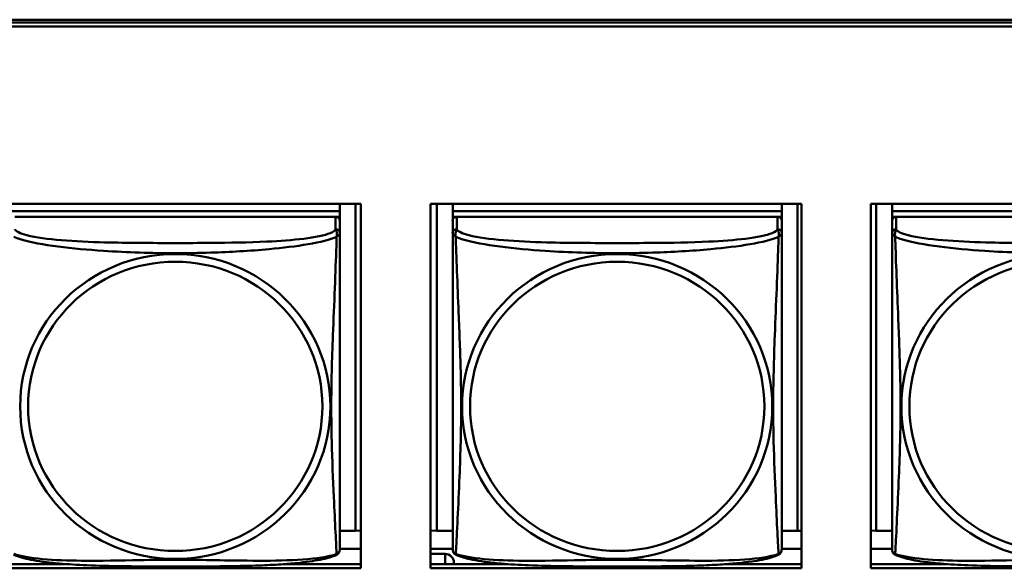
# Model space of a CAD drawing. Header units: inches. Extents: x 0.8 to 72.9, y -7.8 to 49.3.
# Tile 111 of 256: x 36.7 to 38.2, y 20.7 to 21.5. Entities that reach past the tile are written whole.
import ezdxf

# ---------------------------------------------------------------- set-up
doc = ezdxf.new("R2010")
doc.units = ezdxf.units.IN
doc.header["$MEASUREMENT"] = 0
doc.layers.add('Visible Edges(ROSSANSI)', color=7, linetype='Continuous', lineweight=50)
doc.layers.add('Visible Tangent Edges(ROSSANSI)', color=7, linetype='Continuous', lineweight=50)

msp = doc.modelspace()

# ---------------------------------------------------------------- linework, layer by layer
at = {"layer": 'Visible Edges(ROSSANSI)'}
for p, q in [((35.8647, 21.5222), (53.2398, 21.5222)), ((35.8648, 21.5184), (53.2399, 21.5184)), ((53.2399, 21.5123), (35.8648, 21.5123)), ((36.7061, 21.2579), (37.2385, 21.2579)), ((37.2083, 21.2477), (36.7358, 21.2477)), ((36.7358, 21.2477), (37.2083, 21.2477)), ((37.2083, 21.2579), (37.2083, 21.2477)), ((37.2083, 21.2477), (37.2083, 21.2394)), ((37.2083, 21.2477), (37.2083, 21.2477)), ((37.2309, 21.2579), (37.2309, 20.7889)), ((37.2385, 21.2579), (37.2385, 20.7352)), ((37.3385, 21.2579), (37.8709, 21.2579)), ((37.3385, 20.7352), (37.3385, 21.2579)), ((37.3476, 20.7889), (37.3476, 21.2579)), ((37.3703, 21.2579), (37.3703, 21.2477)), ((37.3703, 21.2336), (37.3703, 21.2579)), ((37.8427, 21.2476), (37.3703, 21.2477)), ((37.3703, 21.2477), (37.3703, 21.2394)), ((37.3703, 21.2477), (37.3703, 21.2477)), ((37.3703, 21.2477), (37.8427, 21.2477)), ((37.8427, 21.2579), (37.8427, 21.2477)), ((37.8427, 21.2477), (37.8427, 21.2476)), ((37.8427, 21.2476), (37.8427, 21.2394)), ((37.8653, 21.2579), (37.8653, 20.7889)), ((37.8709, 21.2579), (37.8709, 20.7352)), ((37.9708, 21.2579), (38.5033, 21.2579)), ((37.9708, 20.7352), (37.9708, 21.2579)), ((37.9784, 20.7889), (37.9784, 21.2579)), ((38.0011, 21.2579), (38.0011, 21.2476)), ((38.0011, 21.2336), (38.0011, 21.2579)), ((38.4735, 21.2476), (38.0011, 21.2476)), ((38.0011, 21.2476), (38.0011, 21.2394)), ((38.0011, 21.2476), (38.0011, 21.2476)), ((38.0011, 21.2476), (38.4735, 21.2476)), ((37.2023, 21.2394), (36.7417, 21.2395)), ((37.2024, 21.2394), (37.2083, 21.2394)), ((37.2083, 21.2394), (37.2083, 21.2337)), ((37.2083, 21.216), (37.2083, 21.2336)), ((37.3703, 21.2337), (37.3703, 21.2394)), ((37.3703, 21.2394), (37.3761, 21.2394)), ((37.3703, 21.2336), (37.3703, 20.7814)), ((37.8368, 21.2394), (37.3762, 21.2394)), ((37.8369, 21.2394), (37.8427, 21.2394)), ((37.8427, 21.2394), (37.8427, 21.2337)), ((37.8427, 21.2159), (37.8427, 21.2336)), ((38.0011, 21.2337), (38.0011, 21.2394)), ((38.0011, 21.2394), (38.0069, 21.2394)), ((38.0011, 21.2336), (38.0011, 20.7814)), ((38.4676, 21.2394), (38.007, 21.2394)), ((37.2083, 21.216), (37.2083, 21.216)), ((37.8427, 21.2159), (37.8427, 21.2159)), ((37.3703, 20.8111), (37.3703, 20.7838)), ((38.0011, 20.8111), (38.0011, 20.7838)), ((37.2309, 20.7889), (37.2082, 20.7889)), ((37.2309, 20.7889), (37.2385, 20.7892)), ((37.3476, 20.7889), (37.3385, 20.7893)), ((37.3703, 20.7889), (37.3476, 20.7889)), ((37.3703, 20.7838), (37.3703, 20.7814)), ((37.3703, 20.7637), (37.3703, 20.7814)), ((37.8653, 20.7889), (37.8427, 20.7889)), ((37.8653, 20.7889), (37.8709, 20.7891)), ((37.9784, 20.7889), (37.9708, 20.7892)), ((38.0011, 20.7889), (37.9784, 20.7889)), ((38.0011, 20.7838), (38.0011, 20.7814)), ((38.0011, 20.7637), (38.0011, 20.7814)), ((37.2385, 20.7632), (37.2082, 20.7632)), ((37.3703, 20.7632), (37.3385, 20.7632)), ((37.3385, 20.7557), (37.3595, 20.7557)), ((37.3703, 20.7637), (37.3703, 20.7637)), ((37.8709, 20.7632), (37.8427, 20.7632)), ((38.0011, 20.7632), (37.9708, 20.7632)), ((38.0011, 20.7637), (38.0011, 20.7637)), ((36.7061, 20.7412), (36.8146, 20.7412)), ((37.1295, 20.7412), (37.2385, 20.7412)), ((37.3385, 20.7412), (37.4489, 20.7412)), ((37.372, 20.7412), (37.372, 20.7434)), ((37.7641, 20.7412), (37.8709, 20.7412)), ((37.9708, 20.7412), (38.0795, 20.7412)), ((37.2385, 20.7352), (36.7061, 20.7352)), ((37.8709, 20.7352), (37.3385, 20.7352)), ((38.5033, 20.7352), (37.9708, 20.7352))]:
    msp.add_line(p, q, dxfattribs=at)
for centre, major_axis, start_param, end_param in [((37.2023, 21.2336), (0.00591, 0), 6.283162, 7.853958), ((37.3762, 21.2336), (-0.00591, 0), 4.712366, 6.283162), ((37.8368, 21.2336), (0.00591, 0), 6.283162, 7.853958), ((38.007, 21.2336), (-0.00591, 0), 4.712366, 6.283162), ((37.3595, 20.7434), (0.0125, 0), 6.283162, 7.853958)]:
    msp.add_ellipse(centre, major_axis=major_axis, ratio=0.981793, start_param=start_param, end_param=end_param, dxfattribs=at)
for points, knots in [([(37.2083, 21.216), (37.2083, 21.2139), (37.2083, 21.2104), (37.2083, 21.2011), (37.2083, 21.1951), (37.2083, 21.1802), (37.2083, 21.1712), (37.2083, 21.1556), (37.2083, 21.1492), (37.2083, 21.1349), (37.2082, 21.1271), (37.2082, 21.1089), (37.2082, 21.0986), (37.2082, 21.0736), (37.2082, 21.059), (37.2082, 21.0264), (37.2082, 21.0085), (37.2082, 20.9727), (37.2082, 20.9549), (37.2082, 20.9193), (37.2082, 20.9017), (37.2082, 20.8755), (37.2082, 20.8668), (37.2082, 20.8439), (37.2082, 20.8299), (37.2082, 20.8094), (37.2082, 20.802), (37.2082, 20.7903), (37.2082, 20.7856), (37.2082, 20.778), (37.2082, 20.7749), (37.2082, 20.77), (37.2082, 20.768), (37.2082, 20.7654), (37.2082, 20.7645), (37.2082, 20.7636), (37.2082, 20.7634), (37.2082, 20.7632), (37.2082, 20.7631), (37.2082, 20.763), (37.2082, 20.763), (37.2082, 20.763), (37.2082, 20.763), (37.2082, 20.763), (37.2082, 20.763), (37.2082, 20.763), (37.2082, 20.763), (37.2082, 20.763), (37.2082, 20.763), (37.2082, 20.7629), (37.2082, 20.7629), (37.2082, 20.7629), (37.2082, 20.7629), (37.2082, 20.7629), (37.2082, 20.7629), (37.2082, 20.7628), (37.2082, 20.7628), (37.2082, 20.7627), (37.209, 20.7667), (37.2081, 20.7608)], [-1.737343, -1.737343, -1.737343, -1.737343, -1.672944, -1.672944, -1.604422, -1.604422, -1.52499, -1.52499, -1.474054, -1.474054, -1.413069, -1.413069, -1.334757, -1.334757, -1.223483, -1.223483, -1.085035, -1.085035, -0.946588, -0.946588, -0.80814, -0.80814, -0.738916, -0.738916, -0.621545, -0.621545, -0.551982, -0.551982, -0.498632, -0.498632, -0.453561, -0.453561, -0.41439, -0.41439, -0.383629, -0.383629, -0.368248, -0.368248, -0.360558, -0.360558, -0.356713, -0.356713, -0.35479, -0.35479, -0.353829, -0.353829, -0.353348, -0.353348, -0.353108, -0.353108, -0.353059, -0.353059, -0.352994, -0.352994, -0.352945, -0.352945, -0.352913, -0.352913, -0.352868, -0.352868, -0.352868, -0.352868]), ([(37.8427, 21.2159), (37.8427, 21.2139), (37.8427, 21.2104), (37.8427, 21.2011), (37.8427, 21.195), (37.8427, 21.1802), (37.8427, 21.1712), (37.8427, 21.1555), (37.8427, 21.1492), (37.8427, 21.1349), (37.8427, 21.127), (37.8427, 21.1089), (37.8427, 21.0986), (37.8427, 21.0736), (37.8427, 21.0589), (37.8427, 21.0264), (37.8427, 21.0085), (37.8427, 20.9727), (37.8427, 20.9549), (37.8427, 20.9193), (37.8427, 20.9016), (37.8427, 20.8755), (37.8427, 20.8668), (37.8427, 20.8439), (37.8427, 20.8299), (37.8427, 20.8094), (37.8427, 20.802), (37.8427, 20.7903), (37.8427, 20.7856), (37.8427, 20.778), (37.8427, 20.7749), (37.8427, 20.7699), (37.8427, 20.768), (37.8427, 20.7654), (37.8427, 20.7645), (37.8427, 20.7636), (37.8427, 20.7634), (37.8427, 20.7631), (37.8427, 20.7631), (37.8427, 20.763), (37.8427, 20.763), (37.8427, 20.763), (37.8427, 20.763), (37.8427, 20.763), (37.8427, 20.763), (37.8427, 20.763), (37.8427, 20.763), (37.8427, 20.763), (37.8427, 20.763), (37.8427, 20.7629), (37.8427, 20.7629), (37.8427, 20.7629), (37.8427, 20.7629), (37.8427, 20.7629), (37.8427, 20.7629), (37.8427, 20.7628), (37.8427, 20.7628), (37.8427, 20.7627), (37.8435, 20.7667), (37.8425, 20.7608)], [-1.737343, -1.737343, -1.737343, -1.737343, -1.672944, -1.672944, -1.604422, -1.604422, -1.52499, -1.52499, -1.474054, -1.474054, -1.413069, -1.413069, -1.334757, -1.334757, -1.223483, -1.223483, -1.085035, -1.085035, -0.946588, -0.946588, -0.80814, -0.80814, -0.738916, -0.738916, -0.621545, -0.621545, -0.551982, -0.551982, -0.498632, -0.498632, -0.453561, -0.453561, -0.41439, -0.41439, -0.383629, -0.383629, -0.368248, -0.368248, -0.360558, -0.360558, -0.356713, -0.356713, -0.35479, -0.35479, -0.353829, -0.353829, -0.353348, -0.353348, -0.353108, -0.353108, -0.353059, -0.353059, -0.352994, -0.352994, -0.352945, -0.352945, -0.352913, -0.352913, -0.352868, -0.352868, -0.352868, -0.352868]), ([(37.2041, 20.7549), (37.2007, 20.7531), (37.1972, 20.7518), (37.1892, 20.7494), (37.1847, 20.7484), (37.1752, 20.7465), (37.1702, 20.7457), (37.1591, 20.7441), (37.1529, 20.7433), (37.139, 20.742), (37.1312, 20.7413), (37.1134, 20.7401), (37.1032, 20.7396), (37.0783, 20.7387), (37.0635, 20.7384), (37.0319, 20.7379), (37.0148, 20.7378), (36.9808, 20.7377), (36.9638, 20.7377), (36.9298, 20.7378), (36.9128, 20.7379), (36.8788, 20.7384), (36.8617, 20.7388), (36.8314, 20.7401), (36.8183, 20.7409), (36.7973, 20.7427), (36.7893, 20.7435), (36.7756, 20.7454), (36.7699, 20.7463), (36.7599, 20.7483), (36.7554, 20.7493), (36.7472, 20.7517), (36.7435, 20.7531), (36.74, 20.7549)], [-1.678204, -1.678204, -1.678204, -1.678204, -1.629816, -1.629816, -1.580861, -1.580861, -1.532582, -1.532582, -1.479316, -1.479316, -1.416961, -1.416961, -1.337798, -1.337798, -1.226353, -1.226353, -1.09702, -1.09702, -0.967687, -0.967687, -0.838354, -0.838354, -0.709021, -0.709021, -0.60577, -0.60577, -0.53827, -0.53827, -0.483941, -0.483941, -0.435529, -0.435529, -0.384876, -0.384876, -0.384876, -0.384876]), ([(37.2041, 20.7549), (37.2046, 20.7552), (37.2051, 20.7556), (37.206, 20.7564), (37.2064, 20.7568), (37.207, 20.7577), (37.2073, 20.7582), (37.2076, 20.759), (37.2077, 20.7594), (37.2079, 20.7602), (37.208, 20.7605), (37.2081, 20.7608)], [0.0227374, 0.0227374, 0.0227374, 0.0227374, 0.02954725, 0.02954725, 0.03635709, 0.03635709, 0.04316693, 0.04316693, 0.04997677, 0.04997677, 0.05678661, 0.05678661, 0.05678661, 0.05678661]), ([(37.3703, 20.7637), (37.3703, 20.7636), (37.3703, 20.7635), (37.3703, 20.7634), (37.3703, 20.7633), (37.3703, 20.7632), (37.3703, 20.7631), (37.3703, 20.7631), (37.3703, 20.763), (37.3703, 20.763), (37.3703, 20.763), (37.3703, 20.763), (37.3703, 20.763), (37.3703, 20.763), (37.3703, 20.763), (37.3703, 20.763), (37.3703, 20.763), (37.3703, 20.763), (37.3703, 20.763), (37.3703, 20.7629), (37.3703, 20.7629), (37.3703, 20.7629), (37.3703, 20.7629), (37.3703, 20.7629), (37.3703, 20.7629), (37.3703, 20.7628), (37.3703, 20.7628), (37.3703, 20.7626), (37.3696, 20.7658), (37.3704, 20.7608)], [-1.737338, -1.737338, -1.737338, -1.737338, -1.7319152, -1.7319152, -1.7264924, -1.7264924, -1.72106959, -1.72106959, -1.71564679, -1.71564679, -1.71293539, -1.71293539, -1.71157969, -1.71157969, -1.71090184, -1.71090184, -1.71056291, -1.71056291, -1.71045007, -1.71045007, -1.71040727, -1.71040727, -1.71034618, -1.71034618, -1.71029647, -1.71029647, -1.71026337, -1.71026337, -1.71022399, -1.71022399, -1.71022399, -1.71022399]), ([(37.3744, 20.7549), (37.3739, 20.7552), (37.3734, 20.7556), (37.3725, 20.7564), (37.3721, 20.7568), (37.3715, 20.7577), (37.3712, 20.7582), (37.3709, 20.759), (37.3707, 20.7594), (37.3705, 20.7601), (37.3705, 20.7605), (37.3704, 20.7608)], [0.02273801, 0.02273801, 0.02273801, 0.02273801, 0.02955005, 0.02955005, 0.03636208, 0.03636208, 0.04317412, 0.04317412, 0.04998616, 0.04998616, 0.05679819, 0.05679819, 0.05679819, 0.05679819]), ([(37.8385, 20.7549), (37.8351, 20.7531), (37.8316, 20.7518), (37.8236, 20.7494), (37.8192, 20.7484), (37.8097, 20.7465), (37.8047, 20.7456), (37.7935, 20.7441), (37.7873, 20.7433), (37.7734, 20.7419), (37.7657, 20.7413), (37.7479, 20.7401), (37.7376, 20.7396), (37.7127, 20.7387), (37.698, 20.7383), (37.6663, 20.7379), (37.6493, 20.7378), (37.6153, 20.7377), (37.5983, 20.7377), (37.5643, 20.7378), (37.5473, 20.7379), (37.5132, 20.7384), (37.4961, 20.7388), (37.4659, 20.7401), (37.4527, 20.7408), (37.4318, 20.7427), (37.4237, 20.7435), (37.4101, 20.7454), (37.4044, 20.7463), (37.3943, 20.7483), (37.3899, 20.7493), (37.3817, 20.7517), (37.378, 20.753), (37.3744, 20.7549)], [-1.678204, -1.678204, -1.678204, -1.678204, -1.629816, -1.629816, -1.580861, -1.580861, -1.532582, -1.532582, -1.479316, -1.479316, -1.416961, -1.416961, -1.337798, -1.337798, -1.226353, -1.226353, -1.09702, -1.09702, -0.967687, -0.967687, -0.838354, -0.838354, -0.709021, -0.709021, -0.60577, -0.60577, -0.53827, -0.53827, -0.483941, -0.483941, -0.435529, -0.435529, -0.384876, -0.384876, -0.384876, -0.384876]), ([(37.8385, 20.7549), (37.8391, 20.7552), (37.8396, 20.7556), (37.8405, 20.7564), (37.8409, 20.7568), (37.8415, 20.7577), (37.8417, 20.7582), (37.8421, 20.759), (37.8422, 20.7594), (37.8424, 20.7601), (37.8425, 20.7605), (37.8425, 20.7608)], [0.0227374, 0.0227374, 0.0227374, 0.0227374, 0.02954725, 0.02954725, 0.03635709, 0.03635709, 0.04316693, 0.04316693, 0.04997677, 0.04997677, 0.05678661, 0.05678661, 0.05678661, 0.05678661]), ([(38.0011, 20.7637), (38.0011, 20.7636), (38.0011, 20.7635), (38.0011, 20.7634), (38.0011, 20.7633), (38.0011, 20.7632), (38.0011, 20.7631), (38.0011, 20.7631), (38.0011, 20.763), (38.0011, 20.763), (38.0011, 20.763), (38.0011, 20.763), (38.0011, 20.763), (38.0011, 20.763), (38.0011, 20.763), (38.0011, 20.763), (38.0011, 20.763), (38.0011, 20.7629), (38.0011, 20.7629), (38.0011, 20.7629), (38.0011, 20.7629), (38.0011, 20.7629), (38.0011, 20.7629), (38.0011, 20.7629), (38.0011, 20.7629), (38.0011, 20.7628), (38.0011, 20.7628), (38.0011, 20.7626), (38.0004, 20.7658), (38.0012, 20.7608)], [-1.737338, -1.737338, -1.737338, -1.737338, -1.7319152, -1.7319152, -1.7264924, -1.7264924, -1.72106959, -1.72106959, -1.71564679, -1.71564679, -1.71293539, -1.71293539, -1.71157969, -1.71157969, -1.71090184, -1.71090184, -1.71056291, -1.71056291, -1.71045007, -1.71045007, -1.71040727, -1.71040727, -1.71034618, -1.71034618, -1.71029647, -1.71029647, -1.71026337, -1.71026337, -1.71022399, -1.71022399, -1.71022399, -1.71022399]), ([(38.0053, 20.7549), (38.0047, 20.7552), (38.0042, 20.7555), (38.0033, 20.7564), (38.0029, 20.7568), (38.0023, 20.7577), (38.0021, 20.7582), (38.0017, 20.759), (38.0016, 20.7594), (38.0014, 20.7601), (38.0013, 20.7605), (38.0012, 20.7608)], [0.02273801, 0.02273801, 0.02273801, 0.02273801, 0.02955005, 0.02955005, 0.03636208, 0.03636208, 0.04317412, 0.04317412, 0.04998616, 0.04998616, 0.05679819, 0.05679819, 0.05679819, 0.05679819]), ([(38.4693, 20.7549), (38.466, 20.7531), (38.4624, 20.7518), (38.4544, 20.7494), (38.45, 20.7484), (38.4405, 20.7465), (38.4355, 20.7456), (38.4243, 20.744), (38.4181, 20.7433), (38.4042, 20.7419), (38.3965, 20.7413), (38.3787, 20.7401), (38.3684, 20.7396), (38.3436, 20.7387), (38.3288, 20.7383), (38.2971, 20.7379), (38.2801, 20.7378), (38.2461, 20.7377), (38.2291, 20.7377), (38.1951, 20.7378), (38.1781, 20.7379), (38.1441, 20.7384), (38.1269, 20.7388), (38.0967, 20.7401), (38.0836, 20.7408), (38.0626, 20.7427), (38.0545, 20.7435), (38.0409, 20.7453), (38.0352, 20.7463), (38.0251, 20.7482), (38.0207, 20.7493), (38.0125, 20.7517), (38.0088, 20.753), (38.0053, 20.7549)], [-1.678204, -1.678204, -1.678204, -1.678204, -1.629816, -1.629816, -1.580861, -1.580861, -1.532582, -1.532582, -1.479316, -1.479316, -1.416961, -1.416961, -1.337798, -1.337798, -1.226353, -1.226353, -1.09702, -1.09702, -0.967687, -0.967687, -0.838354, -0.838354, -0.709021, -0.709021, -0.60577, -0.60577, -0.53827, -0.53827, -0.483941, -0.483941, -0.435529, -0.435529, -0.384876, -0.384876, -0.384876, -0.384876])]:
    msp.add_open_spline(points, degree=3, knots=knots, dxfattribs=at)
at = {"layer": 'Visible Tangent Edges(ROSSANSI)'}
for p, q in [((37.2023, 21.2394), (37.2023, 21.2218)), ((37.3703, 21.2336), (37.3703, 21.216)), ((37.3762, 21.2218), (37.3762, 21.2394)), ((37.8368, 21.2394), (37.8368, 21.2217)), ((38.0011, 21.2336), (38.0011, 21.2159)), ((38.007, 21.2217), (38.007, 21.2394)), ((37.3595, 20.7557), (37.3595, 20.7412))]:
    msp.add_line(p, q, dxfattribs=at)
for centre, major_axis, start_param, end_param in [((37.2023, 21.216), (0.00591, 0), 6.283162, 7.853958), ((37.3762, 21.216), (-0.00591, 0), 4.712366, 6.283162), ((37.8368, 21.2159), (0.00591, 0), 6.283162, 7.853958), ((38.007, 21.2159), (-0.00591, 0), 4.712366, 6.283162)]:
    msp.add_ellipse(centre, major_axis=major_axis, ratio=0.981793, start_param=start_param, end_param=end_param, dxfattribs=at)
for centre, major_axis in [((36.972, 20.9673), (0.2227, 0)), ((37.6065, 20.9673), (0.2227, 0)), ((38.2373, 20.9672), (0.2227, 0)), ((36.972, 20.9675), (0.2113, 0)), ((37.6065, 20.9675), (0.2113, 0)), ((38.2373, 20.9674), (0.2113, 0))]:
    msp.add_ellipse(centre, major_axis=major_axis, ratio=0.981793, dxfattribs=at)
for points, knots in [([(37.2023, 21.2218), (37.2018, 21.2198), (37.199, 21.2178), (37.1946, 21.216), (37.1865, 21.2127), (37.1726, 21.21), (37.1565, 21.208), (37.1403, 21.206), (37.1221, 21.2047), (37.1035, 21.2038), (37.0771, 21.2026), (37.0499, 21.2022), (37.0228, 21.202), (37.0059, 21.2018), (36.989, 21.2018), (36.972, 21.2018), (36.9382, 21.2018), (36.9043, 21.2019), (36.8706, 21.2027), (36.8286, 21.2038), (36.7847, 21.2065), (36.7591, 21.213), (36.7491, 21.2155), (36.7427, 21.2186), (36.7417, 21.2218)], [0.325731, 0.325731, 0.325731, 0.325731, 0.404774, 0.404774, 0.404774, 0.550532, 0.550532, 0.550532, 0.69629, 0.69629, 0.69629, 0.902598, 0.902598, 0.902598, 1.03154, 1.03154, 1.03154, 1.289425, 1.289425, 1.289425, 1.610774, 1.610774, 1.610774, 1.73735, 1.73735, 1.73735, 1.73735]), ([(37.2023, 21.2218), (37.2024, 21.2214), (37.2026, 21.221), (37.2029, 21.2202), (37.203, 21.2198), (37.2033, 21.2191), (37.2034, 21.2188), (37.2036, 21.2183), (37.2036, 21.2181), (37.2038, 21.2175), (37.2039, 21.217), (37.2041, 21.2157), (37.2041, 21.2148), (37.204, 21.2128), (37.2039, 21.2118), (37.2037, 21.2107)], [-0.0844808, -0.0844808, -0.0844808, -0.0844808, -0.06943799, -0.06943799, -0.05587828, -0.05587828, -0.04740346, -0.04740346, -0.04210669, -0.04210669, -0.03151317, -0.03151317, -0.01456352, -0.01456352, 0.00026741, 0.00026741, 0.00026741, 0.00026741]), ([(37.3748, 21.2107), (37.3746, 21.2118), (37.3745, 21.2128), (37.3744, 21.2148), (37.3745, 21.2157), (37.3746, 21.217), (37.3747, 21.2175), (37.3749, 21.2181), (37.375, 21.2183), (37.3751, 21.2188), (37.3752, 21.2191), (37.3755, 21.2198), (37.3756, 21.2202), (37.3759, 21.221), (37.3761, 21.2214), (37.3762, 21.2218)], [-0.00026741, -0.00026741, -0.00026741, -0.00026741, 0.01456352, 0.01456352, 0.03151317, 0.03151317, 0.04210669, 0.04210669, 0.04740346, 0.04740346, 0.05587828, 0.05587828, 0.06943799, 0.06943799, 0.0844808, 0.0844808, 0.0844808, 0.0844808]), ([(37.8368, 21.2217), (37.8362, 21.2198), (37.8335, 21.2178), (37.8291, 21.216), (37.821, 21.2127), (37.8071, 21.21), (37.7909, 21.208), (37.7748, 21.206), (37.7566, 21.2047), (37.738, 21.2038), (37.7116, 21.2025), (37.6843, 21.2021), (37.6572, 21.2019), (37.6403, 21.2018), (37.6234, 21.2018), (37.6065, 21.2018), (37.5726, 21.2018), (37.5388, 21.2018), (37.5051, 21.2027), (37.4631, 21.2038), (37.4192, 21.2065), (37.3936, 21.213), (37.3835, 21.2155), (37.3771, 21.2186), (37.3762, 21.2218)], [0.325731, 0.325731, 0.325731, 0.325731, 0.404774, 0.404774, 0.404774, 0.550532, 0.550532, 0.550532, 0.69629, 0.69629, 0.69629, 0.902598, 0.902598, 0.902598, 1.03154, 1.03154, 1.03154, 1.289425, 1.289425, 1.289425, 1.610774, 1.610774, 1.610774, 1.73735, 1.73735, 1.73735, 1.73735]), ([(37.8368, 21.2217), (37.8369, 21.2214), (37.837, 21.221), (37.8373, 21.2202), (37.8375, 21.2198), (37.8378, 21.2191), (37.8379, 21.2188), (37.838, 21.2183), (37.8381, 21.2181), (37.8382, 21.2175), (37.8383, 21.217), (37.8385, 21.2157), (37.8386, 21.2148), (37.8385, 21.2128), (37.8384, 21.2118), (37.8382, 21.2107)], [-0.0844808, -0.0844808, -0.0844808, -0.0844808, -0.06943799, -0.06943799, -0.05587828, -0.05587828, -0.04740346, -0.04740346, -0.04210669, -0.04210669, -0.03151317, -0.03151317, -0.01456352, -0.01456352, 0.00026741, 0.00026741, 0.00026741, 0.00026741]), ([(38.0056, 21.2107), (38.0054, 21.2118), (38.0053, 21.2128), (38.0052, 21.2148), (38.0053, 21.2157), (38.0055, 21.217), (38.0056, 21.2175), (38.0057, 21.2181), (38.0058, 21.2183), (38.0059, 21.2188), (38.006, 21.2191), (38.0063, 21.2198), (38.0065, 21.2202), (38.0068, 21.221), (38.0069, 21.2214), (38.007, 21.2217)], [-0.00026741, -0.00026741, -0.00026741, -0.00026741, 0.01456352, 0.01456352, 0.03151317, 0.03151317, 0.04210669, 0.04210669, 0.04740346, 0.04740346, 0.05587828, 0.05587828, 0.06943799, 0.06943799, 0.0844808, 0.0844808, 0.0844808, 0.0844808]), ([(38.4676, 21.2217), (38.467, 21.2198), (38.4643, 21.2178), (38.4599, 21.216), (38.4518, 21.2127), (38.4379, 21.21), (38.4217, 21.208), (38.4056, 21.206), (38.3874, 21.2046), (38.3688, 21.2038), (38.3424, 21.2025), (38.3151, 21.2021), (38.2881, 21.2019), (38.2711, 21.2018), (38.2542, 21.2018), (38.2373, 21.2018), (38.2035, 21.2018), (38.1696, 21.2018), (38.1359, 21.2027), (38.0939, 21.2038), (38.05, 21.2065), (38.0244, 21.213), (38.0143, 21.2155), (38.0079, 21.2186), (38.007, 21.2217)], [0.325731, 0.325731, 0.325731, 0.325731, 0.404774, 0.404774, 0.404774, 0.550532, 0.550532, 0.550532, 0.69629, 0.69629, 0.69629, 0.902598, 0.902598, 0.902598, 1.03154, 1.03154, 1.03154, 1.289425, 1.289425, 1.289425, 1.610774, 1.610774, 1.610774, 1.73735, 1.73735, 1.73735, 1.73735]), ([(36.7404, 21.2107), (36.7432, 21.2094), (36.7467, 21.2081), (36.7507, 21.2069), (36.7783, 21.1986), (36.8253, 21.1935), (36.8688, 21.1906), (36.9038, 21.1882), (36.938, 21.1872), (36.972, 21.1872), (36.9891, 21.1872), (37.0061, 21.1875), (37.0233, 21.188), (37.0508, 21.1889), (37.0789, 21.1905), (37.1066, 21.193), (37.1261, 21.1948), (37.1455, 21.1971), (37.1628, 21.2001), (37.1799, 21.203), (37.1949, 21.2067), (37.2037, 21.2107)], [-1.657319, -1.657319, -1.657319, -1.657319, -1.610774, -1.610774, -1.610774, -1.289425, -1.289425, -1.289425, -1.03154, -1.03154, -1.03154, -0.902598, -0.902598, -0.902598, -0.69629, -0.69629, -0.69629, -0.550532, -0.550532, -0.550532, -0.405761, -0.405761, -0.405761, -0.405761]), ([(37.2037, 21.2107), (37.2036, 21.2067), (37.2035, 21.2022), (37.2033, 21.1972), (37.2022, 21.1628), (37.2001, 21.1136), (37.1984, 21.0696), (37.197, 21.0344), (37.196, 21.0007), (37.196, 20.9673), (37.196, 20.9506), (37.1963, 20.9339), (37.1967, 20.9171), (37.1973, 20.8904), (37.1985, 20.8632), (37.1997, 20.8374), (37.2005, 20.8192), (37.2013, 20.8017), (37.2021, 20.787), (37.2028, 20.7724), (37.2034, 20.7607), (37.2037, 20.7558)], [-1.657319, -1.657319, -1.657319, -1.657319, -1.610774, -1.610774, -1.610774, -1.289425, -1.289425, -1.289425, -1.03154, -1.03154, -1.03154, -0.902598, -0.902598, -0.902598, -0.69629, -0.69629, -0.69629, -0.550532, -0.550532, -0.550532, -0.405761, -0.405761, -0.405761, -0.405761]), ([(37.2037, 21.2107), (37.2045, 21.2113), (37.2051, 21.2118), (37.2063, 21.2127), (37.2067, 21.2131), (37.2073, 21.2137), (37.2075, 21.2138), (37.2077, 21.2141), (37.2078, 21.2142), (37.2079, 21.2144), (37.208, 21.2145), (37.2081, 21.2148), (37.2082, 21.215), (37.2082, 21.2154), (37.2083, 21.2157), (37.2083, 21.216)], [-0.00026741, -0.00026741, -0.00026741, -0.00026741, 0.01456352, 0.01456352, 0.03151317, 0.03151317, 0.04210669, 0.04210669, 0.04740346, 0.04740346, 0.05587828, 0.05587828, 0.06943799, 0.06943799, 0.08447444, 0.08447444, 0.08447444, 0.08447444]), ([(37.3703, 21.216), (37.3703, 21.2157), (37.3703, 21.2154), (37.3703, 21.215), (37.3704, 21.2148), (37.3705, 21.2145), (37.3706, 21.2144), (37.3707, 21.2142), (37.3708, 21.2141), (37.371, 21.2138), (37.3712, 21.2136), (37.3718, 21.2131), (37.3723, 21.2127), (37.3734, 21.2118), (37.374, 21.2113), (37.3748, 21.2107)], [-0.0844808, -0.0844808, -0.0844808, -0.0844808, -0.06943799, -0.06943799, -0.05587828, -0.05587828, -0.04740346, -0.04740346, -0.04210669, -0.04210669, -0.03151317, -0.03151317, -0.01456352, -0.01456352, 0.00026741, 0.00026741, 0.00026741, 0.00026741]), ([(37.3703, 21.216), (37.3703, 21.2134), (37.3703, 21.2088), (37.3703, 21.2027), (37.3703, 21.1914), (37.3703, 21.175), (37.3703, 21.1572), (37.3703, 21.1393), (37.3703, 21.1201), (37.3703, 21.101), (37.3703, 21.0738), (37.3703, 21.0466), (37.3703, 21.0199), (37.3703, 21.0031), (37.3703, 20.9865), (37.3703, 20.9699), (37.3703, 20.9367), (37.3703, 20.9035), (37.3703, 20.8712), (37.3703, 20.8311), (37.3703, 20.7907), (37.3703, 20.772), (37.3703, 20.7647), (37.3703, 20.7615), (37.3703, 20.7637)], [0.325731, 0.325731, 0.325731, 0.325731, 0.404774, 0.404774, 0.404774, 0.550532, 0.550532, 0.550532, 0.69629, 0.69629, 0.69629, 0.902598, 0.902598, 0.902598, 1.03154, 1.03154, 1.03154, 1.289425, 1.289425, 1.289425, 1.610774, 1.610774, 1.610774, 1.73735, 1.73735, 1.73735, 1.73735]), ([(37.3748, 21.2107), (37.3776, 21.2094), (37.3811, 21.2081), (37.3851, 21.2069), (37.4128, 21.1986), (37.4598, 21.1934), (37.5033, 21.1905), (37.5382, 21.1882), (37.5724, 21.1872), (37.6065, 21.1872), (37.6235, 21.1872), (37.6406, 21.1875), (37.6577, 21.188), (37.6852, 21.1889), (37.7134, 21.1905), (37.741, 21.193), (37.7606, 21.1948), (37.7799, 21.1971), (37.7972, 21.2001), (37.8144, 21.203), (37.8293, 21.2067), (37.8382, 21.2107)], [-1.657319, -1.657319, -1.657319, -1.657319, -1.610774, -1.610774, -1.610774, -1.289425, -1.289425, -1.289425, -1.03154, -1.03154, -1.03154, -0.902598, -0.902598, -0.902598, -0.69629, -0.69629, -0.69629, -0.550532, -0.550532, -0.550532, -0.405761, -0.405761, -0.405761, -0.405761]), ([(37.3748, 20.7557), (37.3749, 20.7574), (37.375, 20.7596), (37.3752, 20.7625), (37.3763, 20.7824), (37.3784, 20.8255), (37.3801, 20.867), (37.3815, 20.9003), (37.3825, 20.9338), (37.3825, 20.9673), (37.3825, 20.984), (37.3823, 21.0008), (37.3818, 21.0178), (37.3812, 21.045), (37.38, 21.0731), (37.3788, 21.1016), (37.378, 21.1218), (37.3772, 21.1423), (37.3764, 21.1615), (37.3757, 21.1806), (37.3751, 21.1983), (37.3748, 21.2107)], [-1.657319, -1.657319, -1.657319, -1.657319, -1.610774, -1.610774, -1.610774, -1.289425, -1.289425, -1.289425, -1.03154, -1.03154, -1.03154, -0.902598, -0.902598, -0.902598, -0.69629, -0.69629, -0.69629, -0.550532, -0.550532, -0.550532, -0.405761, -0.405761, -0.405761, -0.405761]), ([(37.8382, 21.2107), (37.8381, 21.2067), (37.8379, 21.2021), (37.8378, 21.1972), (37.8367, 21.1628), (37.8345, 21.1136), (37.8328, 21.0696), (37.8315, 21.0343), (37.8305, 21.0007), (37.8305, 20.9673), (37.8305, 20.9505), (37.8307, 20.9338), (37.8311, 20.9171), (37.8318, 20.8903), (37.8329, 20.8632), (37.8341, 20.8374), (37.8349, 20.8192), (37.8358, 20.8017), (37.8365, 20.787), (37.8372, 20.7723), (37.8378, 20.7607), (37.8382, 20.7557)], [-1.657319, -1.657319, -1.657319, -1.657319, -1.610774, -1.610774, -1.610774, -1.289425, -1.289425, -1.289425, -1.03154, -1.03154, -1.03154, -0.902598, -0.902598, -0.902598, -0.69629, -0.69629, -0.69629, -0.550532, -0.550532, -0.550532, -0.405761, -0.405761, -0.405761, -0.405761]), ([(37.8382, 21.2107), (37.8389, 21.2113), (37.8396, 21.2118), (37.8407, 21.2127), (37.8412, 21.2131), (37.8418, 21.2136), (37.842, 21.2138), (37.8422, 21.2141), (37.8422, 21.2142), (37.8424, 21.2144), (37.8425, 21.2145), (37.8426, 21.2148), (37.8426, 21.215), (37.8427, 21.2154), (37.8427, 21.2157), (37.8427, 21.2159)], [-0.00026741, -0.00026741, -0.00026741, -0.00026741, 0.01456352, 0.01456352, 0.03151317, 0.03151317, 0.04210669, 0.04210669, 0.04740346, 0.04740346, 0.05587828, 0.05587828, 0.06943799, 0.06943799, 0.08447444, 0.08447444, 0.08447444, 0.08447444]), ([(38.0011, 21.2159), (38.0011, 21.2157), (38.0011, 21.2154), (38.0011, 21.215), (38.0012, 21.2148), (38.0013, 21.2145), (38.0014, 21.2144), (38.0015, 21.2142), (38.0016, 21.2141), (38.0018, 21.2138), (38.002, 21.2136), (38.0026, 21.2131), (38.0031, 21.2127), (38.0042, 21.2118), (38.0049, 21.2112), (38.0056, 21.2107)], [-0.0844808, -0.0844808, -0.0844808, -0.0844808, -0.06943799, -0.06943799, -0.05587828, -0.05587828, -0.04740346, -0.04740346, -0.04210669, -0.04210669, -0.03151317, -0.03151317, -0.01456352, -0.01456352, 0.00026741, 0.00026741, 0.00026741, 0.00026741]), ([(38.0011, 21.2159), (38.0011, 21.2134), (38.0011, 21.2088), (38.0011, 21.2026), (38.0011, 21.1914), (38.0011, 21.175), (38.0011, 21.1571), (38.0011, 21.1393), (38.0011, 21.1201), (38.0011, 21.1009), (38.0011, 21.0738), (38.0011, 21.0466), (38.0011, 21.0199), (38.0011, 21.0031), (38.0011, 20.9865), (38.0011, 20.9699), (38.0011, 20.9366), (38.0011, 20.9034), (38.0011, 20.8712), (38.0011, 20.8311), (38.0011, 20.7906), (38.0011, 20.772), (38.0011, 20.7647), (38.0011, 20.7615), (38.0011, 20.7637)], [0.325731, 0.325731, 0.325731, 0.325731, 0.404774, 0.404774, 0.404774, 0.550532, 0.550532, 0.550532, 0.69629, 0.69629, 0.69629, 0.902598, 0.902598, 0.902598, 1.03154, 1.03154, 1.03154, 1.289425, 1.289425, 1.289425, 1.610774, 1.610774, 1.610774, 1.73735, 1.73735, 1.73735, 1.73735]), ([(38.0056, 21.2107), (38.0085, 21.2094), (38.0119, 21.2081), (38.0159, 21.2069), (38.0436, 21.1985), (38.0906, 21.1934), (38.1341, 21.1905), (38.169, 21.1882), (38.2032, 21.1872), (38.2373, 21.1872), (38.2543, 21.1872), (38.2714, 21.1874), (38.2886, 21.188), (38.3161, 21.1889), (38.3442, 21.1904), (38.3719, 21.193), (38.3914, 21.1948), (38.4108, 21.1971), (38.428, 21.2001), (38.4452, 21.203), (38.4602, 21.2066), (38.469, 21.2106)], [-1.657319, -1.657319, -1.657319, -1.657319, -1.610774, -1.610774, -1.610774, -1.289425, -1.289425, -1.289425, -1.03154, -1.03154, -1.03154, -0.902598, -0.902598, -0.902598, -0.69629, -0.69629, -0.69629, -0.550532, -0.550532, -0.550532, -0.405761, -0.405761, -0.405761, -0.405761]), ([(38.0056, 20.7557), (38.0057, 20.7573), (38.0059, 20.7596), (38.006, 20.7625), (38.0071, 20.7823), (38.0092, 20.8255), (38.0109, 20.867), (38.0123, 20.9003), (38.0133, 20.9338), (38.0133, 20.9673), (38.0133, 20.984), (38.0131, 21.0008), (38.0126, 21.0178), (38.012, 21.045), (38.0108, 21.073), (38.0097, 21.1016), (38.0088, 21.1218), (38.008, 21.1423), (38.0073, 21.1615), (38.0066, 21.1806), (38.006, 21.1983), (38.0056, 21.2107)], [-1.657319, -1.657319, -1.657319, -1.657319, -1.610774, -1.610774, -1.610774, -1.289425, -1.289425, -1.289425, -1.03154, -1.03154, -1.03154, -0.902598, -0.902598, -0.902598, -0.69629, -0.69629, -0.69629, -0.550532, -0.550532, -0.550532, -0.405761, -0.405761, -0.405761, -0.405761]), ([(37.2037, 20.7558), (37.2009, 20.7547), (37.1974, 20.7537), (37.1934, 20.7528), (37.1658, 20.7466), (37.1187, 20.7456), (37.0752, 20.7461), (37.0403, 20.7464), (37.0061, 20.7474), (36.972, 20.7474), (36.955, 20.7474), (36.9379, 20.7472), (36.9208, 20.7469), (36.8933, 20.7465), (36.8651, 20.7458), (36.8375, 20.746), (36.8179, 20.7462), (36.7986, 20.7469), (36.7813, 20.7484), (36.7641, 20.7499), (36.7492, 20.7524), (36.7403, 20.7558)], [-1.657319, -1.657319, -1.657319, -1.657319, -1.610774, -1.610774, -1.610774, -1.289425, -1.289425, -1.289425, -1.03154, -1.03154, -1.03154, -0.902598, -0.902598, -0.902598, -0.69629, -0.69629, -0.69629, -0.550532, -0.550532, -0.550532, -0.405761, -0.405761, -0.405761, -0.405761]), ([(37.2081, 20.7608), (37.2081, 20.7608), (37.2081, 20.7607), (37.208, 20.7604), (37.2079, 20.7601), (37.2078, 20.7596), (37.2077, 20.7594), (37.2075, 20.7588), (37.2073, 20.7584), (37.2067, 20.7575), (37.2063, 20.757), (37.2051, 20.7562), (37.2045, 20.7559), (37.2037, 20.7558)], [-0.05678661, -0.05678661, -0.05678661, -0.05678661, -0.05587828, -0.05587828, -0.04740346, -0.04740346, -0.04210669, -0.04210669, -0.03151317, -0.03151317, -0.01456352, -0.01456352, 0.00026741, 0.00026741, 0.00026741, 0.00026741]), ([(37.2037, 20.7558), (37.2039, 20.7554), (37.204, 20.7552), (37.2041, 20.755), (37.2041, 20.7549), (37.2041, 20.7549)], [-0.00026741, -0.00026741, -0.00026741, -0.00026741, 0.01456352, 0.01456352, 0.0227374, 0.0227374, 0.0227374, 0.0227374]), ([(37.3748, 20.7557), (37.374, 20.7559), (37.3734, 20.7562), (37.3722, 20.757), (37.3718, 20.7575), (37.3712, 20.7584), (37.371, 20.7588), (37.3708, 20.7594), (37.3707, 20.7596), (37.3706, 20.7601), (37.3705, 20.7604), (37.3704, 20.7607), (37.3704, 20.7608), (37.3704, 20.7608)], [-0.00026741, -0.00026741, -0.00026741, -0.00026741, 0.01456352, 0.01456352, 0.03151317, 0.03151317, 0.04210669, 0.04210669, 0.04740346, 0.04740346, 0.05587828, 0.05587828, 0.05679819, 0.05679819, 0.05679819, 0.05679819]), ([(37.3744, 20.7549), (37.3744, 20.7549), (37.3744, 20.755), (37.3745, 20.7552), (37.3746, 20.7554), (37.3748, 20.7557)], [-0.02273801, -0.02273801, -0.02273801, -0.02273801, -0.01456352, -0.01456352, 0.00026741, 0.00026741, 0.00026741, 0.00026741]), ([(37.8382, 20.7557), (37.8353, 20.7547), (37.8318, 20.7537), (37.8278, 20.7528), (37.8002, 20.7466), (37.7532, 20.7456), (37.7097, 20.7461), (37.6747, 20.7464), (37.6406, 20.7474), (37.6065, 20.7474), (37.5894, 20.7474), (37.5724, 20.7472), (37.5552, 20.7469), (37.5277, 20.7464), (37.4996, 20.7458), (37.4719, 20.746), (37.4524, 20.7462), (37.433, 20.7468), (37.4157, 20.7484), (37.3986, 20.7499), (37.3836, 20.7524), (37.3748, 20.7557)], [-1.657319, -1.657319, -1.657319, -1.657319, -1.610774, -1.610774, -1.610774, -1.289425, -1.289425, -1.289425, -1.03154, -1.03154, -1.03154, -0.902598, -0.902598, -0.902598, -0.69629, -0.69629, -0.69629, -0.550532, -0.550532, -0.550532, -0.405761, -0.405761, -0.405761, -0.405761]), ([(37.8425, 20.7608), (37.8425, 20.7608), (37.8425, 20.7607), (37.8424, 20.7604), (37.8424, 20.7601), (37.8422, 20.7595), (37.8422, 20.7593), (37.8419, 20.7588), (37.8418, 20.7584), (37.8412, 20.7575), (37.8407, 20.757), (37.8396, 20.7562), (37.8389, 20.7559), (37.8382, 20.7557)], [-0.05678661, -0.05678661, -0.05678661, -0.05678661, -0.05587828, -0.05587828, -0.04740346, -0.04740346, -0.04210669, -0.04210669, -0.03151317, -0.03151317, -0.01456352, -0.01456352, 0.00026741, 0.00026741, 0.00026741, 0.00026741]), ([(37.8382, 20.7557), (37.8384, 20.7554), (37.8385, 20.7551), (37.8385, 20.7549), (37.8385, 20.7549), (37.8385, 20.7549)], [-0.00026741, -0.00026741, -0.00026741, -0.00026741, 0.01456352, 0.01456352, 0.0227374, 0.0227374, 0.0227374, 0.0227374]), ([(38.0056, 20.7557), (38.0048, 20.7559), (38.0042, 20.7562), (38.0031, 20.757), (38.0026, 20.7575), (38.002, 20.7584), (38.0018, 20.7588), (38.0016, 20.7593), (38.0015, 20.7595), (38.0014, 20.76), (38.0013, 20.7604), (38.0013, 20.7607), (38.0013, 20.7608), (38.0012, 20.7608)], [-0.00026741, -0.00026741, -0.00026741, -0.00026741, 0.01456352, 0.01456352, 0.03151317, 0.03151317, 0.04210669, 0.04210669, 0.04740346, 0.04740346, 0.05587828, 0.05587828, 0.05679819, 0.05679819, 0.05679819, 0.05679819]), ([(38.0053, 20.7549), (38.0052, 20.7549), (38.0052, 20.7549), (38.0053, 20.7551), (38.0054, 20.7554), (38.0056, 20.7557)], [-0.02273801, -0.02273801, -0.02273801, -0.02273801, -0.01456352, -0.01456352, 0.00026741, 0.00026741, 0.00026741, 0.00026741]), ([(38.469, 20.7557), (38.4661, 20.7546), (38.4626, 20.7537), (38.4586, 20.7528), (38.431, 20.7465), (38.384, 20.7456), (38.3405, 20.7461), (38.3056, 20.7464), (38.2714, 20.7474), (38.2373, 20.7474), (38.2203, 20.7474), (38.2032, 20.7472), (38.186, 20.7469), (38.1585, 20.7464), (38.1304, 20.7458), (38.1027, 20.746), (38.0832, 20.7462), (38.0638, 20.7468), (38.0466, 20.7484), (38.0294, 20.7499), (38.0144, 20.7524), (38.0056, 20.7557)], [-1.657319, -1.657319, -1.657319, -1.657319, -1.610774, -1.610774, -1.610774, -1.289425, -1.289425, -1.289425, -1.03154, -1.03154, -1.03154, -0.902598, -0.902598, -0.902598, -0.69629, -0.69629, -0.69629, -0.550532, -0.550532, -0.550532, -0.405761, -0.405761, -0.405761, -0.405761])]:
    msp.add_open_spline(points, degree=3, knots=knots, dxfattribs=at)
for points in [[(37.3703, 20.7637), (37.3703, 20.7637), (37.3703, 20.7637), (37.3703, 20.7637)], [(38.0011, 20.7637), (38.0011, 20.7637), (38.0011, 20.7637), (38.0011, 20.7637)]]:
    msp.add_open_spline(points, degree=3, dxfattribs=at)

doc.saveas('drawing.dxf')
